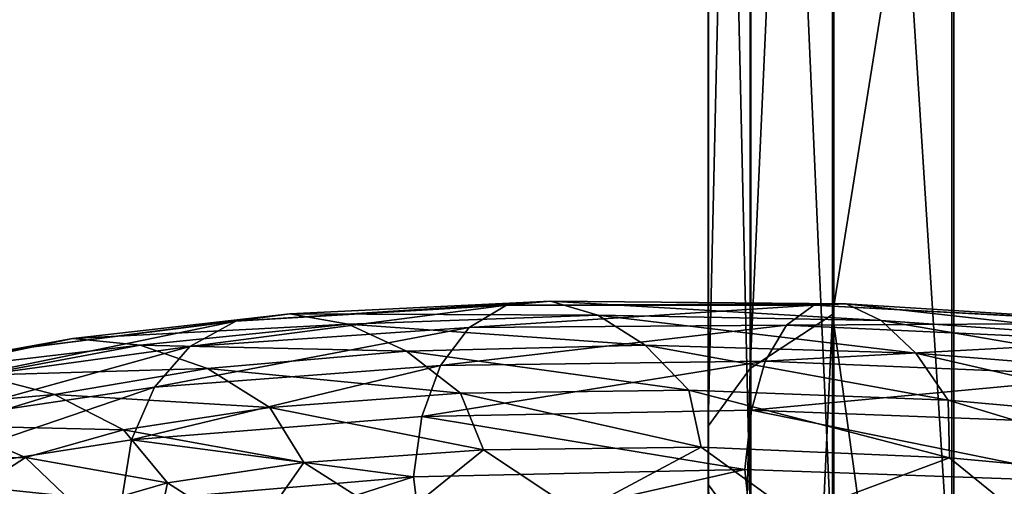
# Model space of a CAD drawing. Header units: metres. Extents: x -109 to 109, y -452 to 89.
# Tile 212 of 256: x -14.48 to -5.86, y -260.67 to -256.59. Entities that reach past the tile are written whole.
import ezdxf

# ---------------------------------------------------------------- set-up
doc = ezdxf.new("R2010")
doc.units = ezdxf.units.M
doc.layers.add('solid_k244270000c71_000_02', color=7, linetype='CONTINUOUS')

msp = doc.modelspace()

# ---------------------------------------------------------------- linework, layer by layer
at = {"layer": 'solid_k244270000c71_000_02'}
for points in [[(-7.364774, -243.75528, 857.303467), (-8.086726, -259.641571, 854.655457), (-8.086726, -244.098663, 858.892517)], [(-7.364774, -243.75528, 857.303467), (-7.364774, -259.170624, 853.099365), (-8.086726, -259.641571, 854.655457)], [(-6.320303, -252.625839, 853.554443), (-7.364774, -259.170624, 853.099365), (-7.364774, -243.75528, 857.303467)], [(-8.086726, -244.098663, 858.892517), (-8.454546, -260.145752, 856.321289), (-8.454546, -244.466278, 860.59375)], [(-8.086726, -244.098663, 858.892517), (-8.086726, -259.641571, 854.655457), (-8.454546, -260.145752, 856.321289)], [(-8.454546, -244.466278, 860.59375), (-8.452125, -260.661072, 858.023865), (-8.452125, -244.84201, 862.332458)], [(-8.454546, -244.466278, 860.59375), (-8.454546, -260.145752, 856.321289), (-8.452125, -260.661072, 858.023865)], [(-8.452125, -244.84201, 862.332458), (-8.079568, -261.164948, 859.688721), (-8.079568, -245.209412, 864.032654)], [(-8.452125, -244.84201, 862.332458), (-8.452125, -260.661072, 858.023865), (-8.079568, -261.164948, 859.688721)], [(-8.079568, -245.209412, 864.032654), (-7.353192, -261.635345, 861.24292), (-7.353192, -245.552383, 865.619812)], [(-8.079568, -245.209412, 864.032654), (-8.079568, -261.164948, 859.688721), (-7.353192, -261.635345, 861.24292)], [(-7.353192, -245.552383, 865.619812), (-6.304805, -262.051636, 862.618408), (-6.304805, -245.855911, 867.024475)], [(-7.353192, -245.552383, 865.619812), (-7.353192, -261.635345, 861.24292), (-6.304805, -262.051636, 862.618408)], [(-6.304805, -245.855911, 867.024475), (-4.980319, -262.395599, 863.754883), (-4.980319, -246.106705, 868.185059)], [(-6.304805, -245.855911, 867.024475), (-6.304805, -262.051636, 862.618408), (-4.980319, -262.395599, 863.754883)], [(-6.320303, -252.625839, 853.554443), (-6.320303, -266.719421, 849.003052), (-7.364774, -259.170624, 853.099365)], [(-4.999055, -252.96637, 852.220215), (-6.320303, -266.719421, 849.003052), (-6.320303, -252.625839, 853.554443)], [(-4.999055, -252.96637, 852.220215), (-4.999055, -266.887726, 847.672485), (-6.320303, -266.719421, 849.003052)], [(-9.833748, -259.053986, 848.422241), (-10.217952, -259.088257, 847.838501), (-12.587608, -259.226196, 849.934692)], [(-12.114302, -259.163086, 850.447144), (-9.833748, -259.053986, 848.422241), (-12.587608, -259.226196, 849.934692)], [(-9.419706, -259.174713, 848.996277), (-9.833748, -259.053986, 848.422241), (-12.114302, -259.163086, 850.447144)], [(-9.833748, -259.053986, 848.422241), (-7.244991, -259.076935, 846.808105), (-10.217952, -259.088257, 847.838501)], [(-7.244991, -259.076935, 846.808105), (-7.528053, -259.088013, 846.169006), (-10.217952, -259.088257, 847.838501)], [(-6.939947, -259.221039, 847.441772), (-7.244991, -259.076935, 846.808105), (-9.833748, -259.053986, 848.422241)], [(-9.419706, -259.174713, 848.996277), (-6.939947, -259.221039, 847.441772), (-9.833748, -259.053986, 848.422241)], [(-7.244991, -259.076935, 846.808105), (-4.429957, -259.250977, 845.647034), (-7.528053, -259.088013, 846.169006)], [(-4.243438, -259.411957, 846.32135), (-4.429957, -259.250977, 845.647034), (-7.244991, -259.076935, 846.808105)], [(-6.939947, -259.221039, 847.441772), (-4.243438, -259.411957, 846.32135), (-7.244991, -259.076935, 846.808105)], [(-12.114302, -259.163086, 850.447144), (-12.587608, -259.226196, 849.934692), (-14.564037, -259.477051, 852.397766)], [(-14.016416, -259.380341, 852.825134), (-12.114302, -259.163086, 850.447144), (-14.564037, -259.477051, 852.397766)], [(-11.60424, -259.254608, 850.944214), (-12.114302, -259.163086, 850.447144), (-14.016416, -259.380341, 852.825134)], [(-10.217952, -259.088257, 847.838501), (-10.544811, -259.283203, 847.283447), (-12.99027, -259.447906, 849.440125)], [(-12.587608, -259.226196, 849.934692), (-10.217952, -259.088257, 847.838501), (-12.99027, -259.447906, 849.440125)], [(-11.60424, -259.254608, 850.944214), (-9.419706, -259.174713, 848.996277), (-12.114302, -259.163086, 850.447144)], [(-7.528053, -259.088013, 846.169006), (-7.768865, -259.261475, 845.566956), (-10.544811, -259.283203, 847.283447)], [(-10.217952, -259.088257, 847.838501), (-7.528053, -259.088013, 846.169006), (-10.544811, -259.283203, 847.283447)], [(-7.528053, -259.088013, 846.169006), (-4.603035, -259.245361, 844.970215), (-7.768865, -259.261475, 845.566956)], [(-4.429957, -259.250977, 845.647034), (-4.603035, -259.245361, 844.970215), (-7.528053, -259.088013, 846.169006)], [(-12.587608, -259.226196, 849.934692), (-12.99027, -259.447906, 849.440125), (-15.029922, -259.729889, 851.975159)], [(-14.564037, -259.477051, 852.397766), (-12.587608, -259.226196, 849.934692), (-15.029922, -259.729889, 851.975159)], [(-9.005816, -259.437866, 849.520508), (-9.419706, -259.174713, 848.996277), (-11.60424, -259.254608, 850.944214)], [(-6.635014, -259.506378, 848.025635), (-6.939947, -259.221039, 847.441772), (-9.419706, -259.174713, 848.996277)], [(-9.005816, -259.437866, 849.520508), (-6.635014, -259.506378, 848.025635), (-9.419706, -259.174713, 848.996277)], [(-7.364774, -259.170624, 853.099365), (-8.086726, -274.787201, 849.164856), (-8.086726, -259.641571, 854.655457)], [(-7.364774, -259.170624, 853.099365), (-7.364774, -274.191742, 847.652039), (-8.086726, -274.787201, 849.164856)], [(-4.603035, -259.245361, 844.970215), (-4.750281, -259.403412, 844.335876), (-7.768865, -259.261475, 845.566956)], [(-6.320303, -266.719421, 849.003052), (-7.364774, -274.191742, 847.652039), (-7.364774, -259.170624, 853.099365)], [(-4.056986, -259.713226, 846.945618), (-4.243438, -259.411957, 846.32135), (-6.939947, -259.221039, 847.441772)], [(-6.635014, -259.506378, 848.025635), (-4.056986, -259.713226, 846.945618), (-6.939947, -259.221039, 847.441772)], [(-13.426268, -259.438019, 853.230347), (-11.60424, -259.254608, 850.944214), (-14.016416, -259.380341, 852.825134)], [(-11.094364, -259.490173, 851.391418), (-11.60424, -259.254608, 850.944214), (-13.426268, -259.438019, 853.230347)], [(-10.544811, -259.283203, 847.283447), (-10.79681, -259.616913, 846.7901), (-13.30071, -259.804749, 848.993103)], [(-12.99027, -259.447906, 849.440125), (-10.544811, -259.283203, 847.283447), (-13.30071, -259.804749, 848.993103)], [(-11.094364, -259.490173, 851.391418), (-9.005816, -259.437866, 849.520508), (-11.60424, -259.254608, 850.944214)], [(-7.768865, -259.261475, 845.566956), (-7.954525, -259.57666, 845.037415), (-10.79681, -259.616913, 846.7901)], [(-10.544811, -259.283203, 847.283447), (-7.768865, -259.261475, 845.566956), (-10.79681, -259.616913, 846.7901)], [(-7.768865, -259.261475, 845.566956), (-4.750281, -259.403412, 844.335876), (-7.954525, -259.57666, 845.037415)], [(-14.016416, -259.380341, 852.825134), (-14.564037, -259.477051, 852.397766), (-16.084198, -259.81366, 855.158325)], [(-15.479418, -259.67981, 855.489563), (-14.016416, -259.380341, 852.825134), (-16.084198, -259.81366, 855.158325)], [(-13.426268, -259.438019, 853.230347), (-14.016416, -259.380341, 852.825134), (-15.479418, -259.67981, 855.489563)], [(-4.750281, -259.403412, 844.335876), (-4.863802, -259.705261, 843.781372), (-7.954525, -259.57666, 845.037415)], [(-14.827671, -259.699982, 855.790771), (-13.426268, -259.438019, 853.230347), (-15.479418, -259.67981, 855.489563)], [(-12.99027, -259.447906, 849.440125), (-13.30071, -259.804749, 848.993103), (-15.389107, -260.113708, 851.583252)], [(-15.029922, -259.729889, 851.975159), (-12.99027, -259.447906, 849.440125), (-15.389107, -260.113708, 851.583252)], [(-12.836333, -259.641571, 853.585571), (-13.426268, -259.438019, 853.230347), (-14.827671, -259.699982, 855.790771)], [(-12.836333, -259.641571, 853.585571), (-11.094364, -259.490173, 851.391418), (-13.426268, -259.438019, 853.230347)], [(-12.836333, -259.641571, 853.585571), (-10.621612, -259.859039, 851.754089), (-11.094364, -259.490173, 851.391418)], [(-11.094364, -259.490173, 851.391418), (-8.622061, -259.830841, 849.95459), (-9.005816, -259.437866, 849.520508)], [(-11.094364, -259.490173, 851.391418), (-10.621612, -259.859039, 851.754089), (-8.622061, -259.830841, 849.95459)], [(-9.005816, -259.437866, 849.520508), (-8.622061, -259.830841, 849.95459), (-6.352283, -259.918732, 848.514893)], [(-9.005816, -259.437866, 849.520508), (-6.352283, -259.918732, 848.514893), (-6.635014, -259.506378, 848.025635)], [(-6.635014, -259.506378, 848.025635), (-6.352283, -259.918732, 848.514893), (-3.88411, -260.139557, 847.472107)], [(-6.635014, -259.506378, 848.025635), (-3.88411, -260.139557, 847.472107), (-4.056986, -259.713226, 846.945618)], [(-7.954525, -259.57666, 845.037415), (-8.073986, -260.006622, 844.614136), (-10.958957, -260.061249, 846.389954)], [(-10.79681, -259.616913, 846.7901), (-7.954525, -259.57666, 845.037415), (-10.958957, -260.061249, 846.389954)], [(-7.954525, -259.57666, 845.037415), (-4.863802, -259.705261, 843.781372), (-8.073986, -260.006622, 844.614136)], [(-14.176161, -259.868134, 856.04187), (-12.836333, -259.641571, 853.585571), (-14.827671, -259.699982, 855.790771)], [(-14.176161, -259.868134, 856.04187), (-12.289352, -259.982422, 853.862854), (-12.836333, -259.641571, 853.585571)], [(-10.79681, -259.616913, 846.7901), (-10.958957, -260.061249, 846.389954), (-13.50046, -260.267059, 848.622437)], [(-13.30071, -259.804749, 848.993103), (-10.79681, -259.616913, 846.7901), (-13.50046, -260.267059, 848.622437)], [(-12.836333, -259.641571, 853.585571), (-12.289352, -259.982422, 853.862854), (-10.621612, -259.859039, 851.754089)], [(-8.086726, -259.641571, 854.655457), (-8.454546, -275.424622, 850.784424), (-8.454546, -260.145752, 856.321289)], [(-8.086726, -259.641571, 854.655457), (-8.086726, -274.787201, 849.164856), (-8.454546, -275.424622, 850.784424)], [(-14.176161, -259.868134, 856.04187), (-14.827671, -259.699982, 855.790771), (-15.765567, -260.012909, 858.551025)], [(-4.863802, -259.705261, 843.781372), (-4.936847, -260.124908, 843.341919), (-8.073986, -260.006622, 844.614136)], [(-13.30071, -259.804749, 848.993103), (-13.50046, -260.267059, 848.622437), (-15.62022, -260.596985, 851.247559)], [(-15.389107, -260.113708, 851.583252), (-13.30071, -259.804749, 848.993103), (-15.62022, -260.596985, 851.247559)], [(-8.515702, -260.331573, 850.43396), (-8.622061, -259.830841, 849.95459), (-10.621612, -259.859039, 851.754089)], [(-6.341261, -260.422882, 848.993713), (-6.352283, -259.918732, 848.514893), (-8.622061, -259.830841, 849.95459)], [(-8.515702, -260.331573, 850.43396), (-6.341261, -260.422882, 848.993713), (-8.622061, -259.830841, 849.95459)], [(-15.072846, -260.143463, 858.689087), (-14.176161, -259.868134, 856.04187), (-15.765567, -260.012909, 858.551025)], [(-15.072846, -260.143463, 858.689087), (-13.572087, -260.17807, 856.222412), (-14.176161, -259.868134, 856.04187)], [(-14.176161, -259.868134, 856.04187), (-13.572087, -260.17807, 856.222412), (-12.289352, -259.982422, 853.862854)], [(-10.419717, -260.352173, 852.220093), (-10.621612, -259.859039, 851.754089), (-12.289352, -259.982422, 853.862854)], [(-10.419717, -260.352173, 852.220093), (-8.515702, -260.331573, 850.43396), (-10.621612, -259.859039, 851.754089)], [(-3.966106, -260.642975, 847.93689), (-3.88411, -260.139557, 847.472107), (-6.352283, -259.918732, 848.514893)], [(-6.341261, -260.422882, 848.993713), (-3.966106, -260.642975, 847.93689), (-6.352283, -259.918732, 848.514893)], [(-11.993743, -260.463684, 854.301453), (-12.289352, -259.982422, 853.862854), (-13.572087, -260.17807, 856.222412)], [(-11.993743, -260.463684, 854.301453), (-10.419717, -260.352173, 852.220093), (-12.289352, -259.982422, 853.862854)], [(-10.958957, -260.061249, 846.389954), (-8.073986, -260.006622, 844.614136), (-8.133139, -260.524628, 844.339478)], [(-8.073986, -260.006622, 844.614136), (-4.976295, -260.635742, 843.057007), (-8.133139, -260.524628, 844.339478)], [(-8.073986, -260.006622, 844.614136), (-4.936847, -260.124908, 843.341919), (-4.976295, -260.635742, 843.057007)], [(-13.50046, -260.267059, 848.622437), (-10.958957, -260.061249, 846.389954), (-11.03439, -260.589264, 846.128174)], [(-10.958957, -260.061249, 846.389954), (-8.133139, -260.524628, 844.339478), (-11.03439, -260.589264, 846.128174)], [(-15.497748, -260.440521, 861.451172), (-14.430563, -260.420624, 858.764648), (-15.072846, -260.143463, 858.689087)], [(-15.072846, -260.143463, 858.689087), (-14.430563, -260.420624, 858.764648), (-13.572087, -260.17807, 856.222412)], [(-13.187196, -260.643188, 856.619507), (-13.572087, -260.17807, 856.222412), (-14.430563, -260.420624, 858.764648)], [(-13.187196, -260.643188, 856.619507), (-11.993743, -260.463684, 854.301453), (-13.572087, -260.17807, 856.222412)], [(-8.454546, -260.145752, 856.321289), (-8.452125, -276.076141, 852.439758), (-8.452125, -260.661072, 858.023865)], [(-8.454546, -260.145752, 856.321289), (-8.454546, -275.424622, 850.784424), (-8.452125, -276.076141, 852.439758)], [(-15.62022, -260.596985, 851.247559), (-13.50046, -260.267059, 848.622437), (-13.588232, -260.807373, 848.375122)], [(-13.50046, -260.267059, 848.622437), (-11.03439, -260.589264, 846.128174), (-13.588232, -260.807373, 848.375122)], [(-11.189264, -260.973846, 853.698608), (-10.419717, -260.352173, 852.220093), (-11.993743, -260.463684, 854.301453)], [(-11.189264, -260.973846, 853.698608), (-9.587727, -260.903809, 851.790039), (-10.419717, -260.352173, 852.220093)], [(-9.587727, -260.903809, 851.790039), (-8.515702, -260.331573, 850.43396), (-10.419717, -260.352173, 852.220093)], [(-9.587727, -260.903809, 851.790039), (-7.693151, -260.925629, 850.172485), (-8.515702, -260.331573, 850.43396)], [(-7.693151, -260.925629, 850.172485), (-6.341261, -260.422882, 848.993713), (-8.515702, -260.331573, 850.43396)], [(-15.497748, -260.440521, 861.451172), (-14.837359, -260.684052, 861.416809), (-14.430563, -260.420624, 858.764648)], [(-13.962621, -260.865601, 859.106812), (-14.430563, -260.420624, 858.764648), (-14.837359, -260.684052, 861.416809)], [(-13.962621, -260.865601, 859.106812), (-13.187196, -260.643188, 856.619507), (-14.430563, -260.420624, 858.764648)], [(-7.693151, -260.925629, 850.172485), (-5.562711, -261.057831, 848.889465), (-6.341261, -260.422882, 848.993713)], [(-5.562711, -261.057831, 848.889465), (-3.966106, -260.642975, 847.93689), (-6.341261, -260.422882, 848.993713)], [(-12.447671, -261.115265, 855.846863), (-11.993743, -260.463684, 854.301453), (-13.187196, -260.643188, 856.619507)], [(-12.447671, -261.115265, 855.846863), (-11.189264, -260.973846, 853.698608), (-11.993743, -260.463684, 854.301453)], [(-11.03439, -260.589264, 846.128174), (-8.133139, -260.524628, 844.339478), (-10.960073, -261.163483, 845.989807)], [(-8.133139, -260.524628, 844.339478), (-8.074808, -261.097504, 844.214172), (-10.960073, -261.163483, 845.989807)], [(-8.133139, -260.524628, 844.339478), (-4.976295, -260.635742, 843.057007), (-8.074808, -261.097504, 844.214172)], [(-15.62022, -260.596985, 851.247559), (-13.588232, -260.807373, 848.375122), (-15.714182, -261.150879, 851.012207)], [(-13.588232, -260.807373, 848.375122), (-11.03439, -260.589264, 846.128174), (-13.501835, -261.383545, 848.22113)], [(-11.03439, -260.589264, 846.128174), (-10.960073, -261.163483, 845.989807), (-13.501835, -261.383545, 848.22113)], [(-3.398927, -260.628693, 878.381042), (-5.759683, -261.066193, 876.734192), (-6.016038, -260.997681, 877.393982)], [(-3.398927, -260.628693, 878.381042), (-6.016038, -260.997681, 877.393982), (-3.555135, -260.747681, 879.072937)], [(-13.325623, -261.305084, 858.174744), (-13.187196, -260.643188, 856.619507), (-13.962621, -260.865601, 859.106812)], [(-13.325623, -261.305084, 858.174744), (-12.447671, -261.115265, 855.846863), (-13.187196, -260.643188, 856.619507)], [(-8.452125, -260.661072, 858.023865), (-8.079568, -276.713196, 854.05835), (-8.079568, -261.164948, 859.688721)], [(-8.452125, -260.661072, 858.023865), (-8.452125, -276.076141, 852.439758), (-8.079568, -276.713196, 854.05835)], [(-4.976295, -260.635742, 843.057007), (-4.93735, -261.207672, 842.941162), (-8.074808, -261.097504, 844.214172)]]:
    msp.add_3dface(points, dxfattribs=at)

doc.saveas('drawing.dxf')
